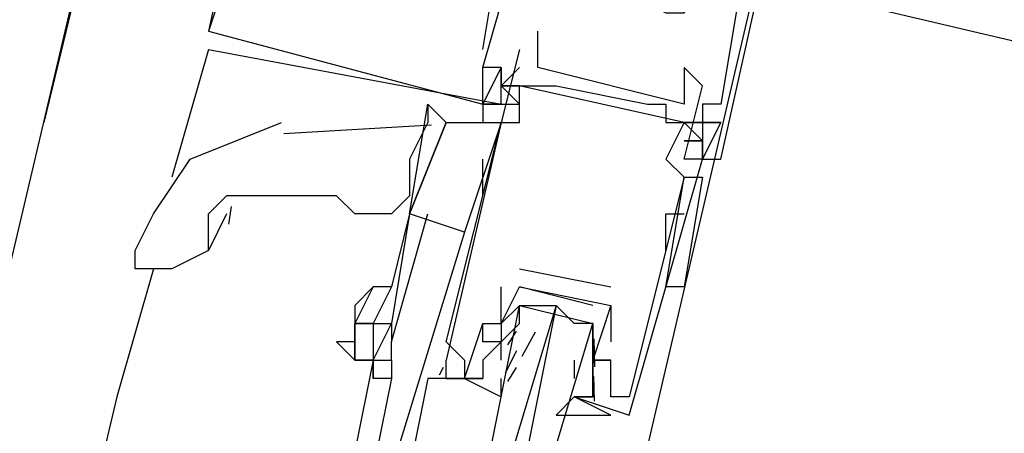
# Model space of a CAD drawing. Header units: feet. Extents: x -79 to 198, y -22 to 181.
# Tile 122 of 256: x 115.409 to 116.127, y 67.391 to 67.693. Entities that reach past the tile are written whole.
import ezdxf

# ---------------------------------------------------------------- set-up
doc = ezdxf.new("R2010")
doc.units = ezdxf.units.FT
doc.layers.add('A-LINEA', color=7, linetype='CONTINUOUS')

msp = doc.modelspace()

# ---------------------------------------------------------------- linework, layer by layer
at = {"layer": 'A-LINEA'}
for p, q in [((115.5467, 68.1111), (115.4267, 67.6178)), ((113.8267, 60.8178), (115.48, 67.8444)), ((115.5733, 67.8044), (115.5467, 67.6844)), ((115.5733, 67.8044), (115.5467, 67.6844)), ((115.5733, 67.8044), (115.5467, 67.6844)), ((115.7467, 67.6711), (115.76, 67.7511)), ((115.7467, 67.6711), (115.76, 67.7511)), ((115.7467, 67.6711), (115.76, 67.7511)), ((115.8533, 67.3244), (115.9467, 67.7244)), ((115.5467, 67.6844), (115.5467, 67.6844)), ((115.5467, 67.6844), (115.5467, 67.6844)), ((115.5467, 67.6844), (115.5467, 67.6844)), ((115.5467, 67.6844), (115.5467, 67.6844)), ((115.5467, 67.6844), (115.5467, 67.6844)), ((115.5467, 67.6844), (115.5467, 67.6844)), ((115.7867, 67.6844), (115.7867, 67.6844)), ((115.5467, 67.6711), (115.52, 67.5778)), ((115.5467, 67.6711), (115.5467, 67.6711)), ((115.5467, 67.6711), (115.5467, 67.6711)), ((115.5467, 67.6711), (115.5467, 67.6711)), ((115.5467, 67.6711), (115.5467, 67.6711)), ((115.5467, 67.6711), (115.5467, 67.6711)), ((115.5467, 67.6711), (115.5467, 67.6711)), ((115.7467, 67.6711), (115.7467, 67.6711)), ((115.7467, 67.6711), (115.7467, 67.6711)), ((115.7467, 67.6711), (115.7467, 67.6711)), ((115.7733, 67.6711), (115.76, 67.6178)), ((115.7733, 67.6711), (115.7733, 67.6711)), ((115.7867, 67.6711), (115.7867, 67.6711)), ((115.7467, 67.6578), (115.7467, 67.6578)), ((115.7467, 67.6578), (115.7467, 67.6578)), ((115.7467, 67.6578), (115.7467, 67.6578)), ((115.7467, 67.6578), (115.7467, 67.6578)), ((115.7467, 67.6578), (115.7467, 67.6578)), ((115.7467, 67.6578), (115.7467, 67.6578)), ((115.76, 67.6444), (115.7733, 67.6578)), ((115.76, 67.6444), (115.76, 67.6578)), ((115.76, 67.6578), (115.76, 67.6578)), ((115.76, 67.6578), (115.76, 67.6578)), ((115.76, 67.6444), (115.7733, 67.6578)), ((115.76, 67.6444), (115.76, 67.6578)), ((115.76, 67.6578), (115.76, 67.6578)), ((115.76, 67.6578), (115.76, 67.6578)), ((115.76, 67.6444), (115.7733, 67.6578)), ((115.76, 67.6444), (115.76, 67.6578)), ((115.76, 67.6578), (115.76, 67.6578)), ((115.76, 67.6578), (115.76, 67.6578)), ((115.7867, 67.6578), (115.7867, 67.6578)), ((115.8933, 67.6578), (115.8933, 67.6578)), ((115.76, 67.6444), (115.76, 67.6444)), ((115.76, 67.6444), (115.76, 67.6444)), ((115.76, 67.6444), (115.76, 67.6444)), ((115.7733, 67.6444), (115.7733, 67.6444)), ((115.8933, 67.6178), (115.7733, 67.6444)), ((115.8933, 67.6178), (115.7733, 67.6444)), ((115.8933, 67.6178), (115.7733, 67.6444)), ((115.7867, 67.6444), (115.7867, 67.6444)), ((115.8, 67.6444), (115.8, 67.6444)), ((115.8933, 67.6444), (115.8933, 67.6444)), ((115.9067, 67.6444), (115.9067, 67.6444)), ((115.7067, 67.6311), (115.7067, 67.6311)), ((115.7467, 67.6311), (115.7467, 67.6178)), ((115.7467, 67.6311), (115.7467, 67.6311)), ((115.7467, 67.6311), (115.7467, 67.6311)), ((115.7467, 67.6311), (115.7467, 67.6311)), ((115.7467, 67.6311), (115.7467, 67.6311)), ((115.7467, 67.6311), (115.7467, 67.6311)), ((115.7467, 67.6311), (115.7467, 67.6311)), ((115.76, 67.6311), (115.7733, 67.6311)), ((115.76, 67.6311), (115.76, 67.6311)), ((115.76, 67.6311), (115.7733, 67.6311)), ((115.76, 67.6311), (115.76, 67.6311)), ((115.76, 67.6311), (115.7733, 67.6311)), ((115.76, 67.6311), (115.76, 67.6311)), ((115.8667, 67.6311), (115.8667, 67.6311)), ((115.88, 67.6311), (115.88, 67.6311)), ((115.8933, 67.6311), (115.8933, 67.6311)), ((115.9067, 67.6311), (115.9067, 67.6311)), ((115.9067, 67.6311), (115.9067, 67.6311)), ((115.9067, 67.6311), (115.9067, 67.6311)), ((115.92, 67.6311), (115.92, 67.6311)), ((115.92, 67.6311), (115.92, 67.6311)), ((115.92, 67.6311), (115.92, 67.6311)), ((115.7093, 67.6157), (115.6017, 67.6095)), ((115.76, 67.6178), (115.72, 67.4444)), ((115.76, 67.6178), (115.7333, 67.5378)), ((115.76, 67.6178), (115.76, 67.6178)), ((115.76, 67.6178), (115.76, 67.6178)), ((115.76, 67.6178), (115.76, 67.6178)), ((115.7733, 67.6178), (115.7733, 67.6178)), ((115.88, 67.6178), (115.88, 67.6178)), ((115.8933, 67.6178), (115.8933, 67.6178)), ((115.9067, 67.6178), (115.8933, 67.6178)), ((115.9067, 67.6178), (115.9067, 67.6178)), ((115.9067, 67.6178), (115.9067, 67.6178)), ((115.9067, 67.6178), (115.9067, 67.6178)), ((115.9067, 67.6178), (115.9067, 67.6178)), ((115.92, 67.6178), (115.92, 67.6178)), ((115.92, 67.6178), (115.92, 67.6178)), ((115.92, 67.6178), (115.92, 67.6178)), ((115.9067, 67.6044), (115.9067, 67.6044)), ((115.9067, 67.6044), (115.9067, 67.6044)), ((115.9067, 67.6044), (115.9067, 67.6044)), ((115.9067, 67.6044), (115.9067, 67.6044)), ((115.5333, 67.5911), (115.5333, 67.5911)), ((115.7467, 67.5644), (115.7467, 67.5911)), ((115.88, 67.5911), (115.88, 67.5911)), ((115.8933, 67.5911), (115.8933, 67.5911)), ((115.9067, 67.5911), (115.9067, 67.5911)), ((115.9067, 67.5911), (115.9067, 67.5911)), ((115.9067, 67.5911), (115.9067, 67.5911)), ((115.9067, 67.5911), (115.9067, 67.5911)), ((115.9067, 67.5911), (115.9067, 67.5911)), ((115.9067, 67.5911), (115.9067, 67.5911)), ((115.9067, 67.5911), (115.9067, 67.5911)), ((115.92, 67.5911), (115.92, 67.5911)), ((115.92, 67.5911), (115.92, 67.5911)), ((115.92, 67.5911), (115.92, 67.5911)), ((115.88, 67.4978), (115.8933, 67.5778)), ((115.88, 67.4978), (115.8933, 67.5778)), ((115.8933, 67.5778), (115.8933, 67.5778)), ((115.9067, 67.5778), (115.9067, 67.5778)), ((115.5632, 67.5566), (115.5614, 67.5437)), ((115.56, 67.5511), (115.5467, 67.5244)), ((115.5467, 67.5244), (115.5467, 67.5511)), ((115.68, 67.5511), (115.68, 67.5511)), ((115.6933, 67.5511), (115.68, 67.4978)), ((115.6933, 67.5511), (115.6933, 67.5511)), ((115.6933, 67.5511), (115.6933, 67.5511)), ((115.88, 67.5244), (115.88, 67.5511)), ((115.88, 67.5511), (115.8933, 67.5511)), ((115.7333, 67.5378), (115.68, 67.3644)), ((115.88, 67.5244), (115.88, 67.5244)), ((115.5067, 67.5111), (115.48, 67.4178)), ((115.7733, 67.5111), (115.84, 67.4978)), ((115.7733, 67.5111), (115.7733, 67.5111)), ((115.76, 67.4711), (115.76, 67.4978)), ((115.76, 67.4978), (115.76, 67.4978)), ((115.7733, 67.4978), (115.7733, 67.4978)), ((115.7733, 67.4978), (115.7733, 67.4978)), ((115.8267, 67.4844), (115.7733, 67.4978)), ((115.84, 67.4978), (115.84, 67.4978)), ((115.8933, 67.4978), (115.8933, 67.4978)), ((115.8, 67.4844), (115.8, 67.4844)), ((115.84, 67.4844), (115.84, 67.4844)), ((115.84, 67.4844), (115.84, 67.4844)), ((115.7467, 67.4711), (115.7467, 67.4711)), ((115.7467, 67.4711), (115.7467, 67.4711)), ((115.76, 67.4711), (115.76, 67.4711)), ((115.76, 67.4711), (115.76, 67.4711)), ((115.7733, 67.4711), (115.7733, 67.4711)), ((115.7649, 67.4556), (115.7711, 67.4657)), ((115.7753, 67.4473), (115.785, 67.4652)), ((115.6533, 67.4578), (115.64, 67.4578)), ((115.72, 67.4578), (115.72, 67.4578)), ((115.7467, 67.4578), (115.7467, 67.4578)), ((115.76, 67.4578), (115.76, 67.4578)), ((115.76, 67.4444), (115.76, 67.4578)), ((115.7733, 67.4578), (115.7733, 67.4578)), ((115.8133, 67.4578), (115.8133, 67.4578)), ((115.8275, 67.46), (115.8281, 67.4396)), ((115.84, 67.4578), (115.84, 67.4578)), ((115.7631, 67.4352), (115.7715, 67.4515)), ((115.8268, 67.4542), (115.8278, 67.4423)), ((115.6533, 67.4444), (115.6533, 67.4444)), ((115.6667, 67.4444), (115.6533, 67.3778)), ((115.6667, 67.4444), (115.6667, 67.4311)), ((115.6667, 67.4444), (115.6667, 67.4444)), ((115.68, 67.4444), (115.68, 67.4311)), ((115.72, 67.4444), (115.72, 67.4444)), ((115.7333, 67.4444), (115.7333, 67.4444)), ((115.76, 67.4444), (115.76, 67.4444)), ((115.8133, 67.4444), (115.8133, 67.4311)), ((115.8133, 67.4444), (115.8133, 67.4444)), ((115.8267, 67.4444), (115.8267, 67.4444)), ((115.8267, 67.4444), (115.8267, 67.4444)), ((115.84, 67.4444), (115.84, 67.4444)), ((115.84, 67.4444), (115.84, 67.4444)), ((115.7151, 67.4338), (115.7179, 67.4394)), ((115.7151, 67.4338), (115.7179, 67.4394)), ((115.7151, 67.4338), (115.7179, 67.4394)), ((115.7649, 67.4289), (115.7711, 67.4391)), ((115.68, 67.4311), (115.6667, 67.3644)), ((115.7067, 67.4311), (115.7067, 67.4311)), ((115.7067, 67.4311), (115.7067, 67.4311)), ((115.7067, 67.4311), (115.7067, 67.4311)), ((115.72, 67.4311), (115.7467, 67.4311)), ((115.72, 67.4311), (115.72, 67.4311)), ((115.7333, 67.4311), (115.7333, 67.4311)), ((115.7467, 67.4311), (115.7467, 67.4311)), ((115.8133, 67.4311), (115.8133, 67.4311)), ((115.8267, 67.4311), (115.8267, 67.4311)), ((115.8268, 67.4276), (115.8278, 67.4157)), ((115.8274, 67.4329), (115.8277, 67.4146)), ((115.48, 67.4178), (114.7733, 64.4178)), ((115.8133, 67.4178), (115.8133, 67.4178)), ((115.8267, 67.4178), (115.8267, 67.4178)), ((115.84, 67.4178), (115.84, 67.4178)), ((115.8533, 67.4178), (115.8533, 67.4178)), ((115.8533, 67.4044), (115.8533, 67.4044))]:
    msp.add_line(p, q, dxfattribs=at)
for points in [[(115.5067, 67.9911), (115.48, 67.8311), (116.16, 67.6711), (116.16, 67.6844), (116.1467, 67.6844)], [(115.5067, 67.9911), (115.48, 67.8311), (116.16, 67.6711), (116.16, 67.6844), (116.1467, 67.6844)], [(115.5067, 67.9911), (115.48, 67.8311), (116.16, 67.6711), (116.16, 67.6844), (116.1467, 67.6844)], [(115.6533, 67.7778), (115.6533, 67.7911), (115.5867, 67.8044), (115.5467, 67.6844), (115.7467, 67.6311), (115.7467, 67.6578), (115.7467, 67.6578)], [(115.6533, 67.7778), (115.6533, 67.7911), (115.5867, 67.8044), (115.5467, 67.6844), (115.7467, 67.6311), (115.7467, 67.6578), (115.7467, 67.6578)], [(115.6533, 67.7778), (115.6533, 67.7911), (115.5867, 67.8044), (115.5467, 67.6844), (115.7467, 67.6311), (115.7467, 67.6578), (115.7467, 67.6578)], [(115.5467, 67.6711), (115.76, 67.6311), (115.7467, 67.6311), (115.76, 67.6578), (115.76, 67.6444), (115.76, 67.6578), (115.7467, 67.6578), (115.7733, 67.7511), (115.8133, 67.7511)], [(115.5467, 67.6711), (115.76, 67.6311), (115.7467, 67.6311), (115.76, 67.6578), (115.76, 67.6444), (115.76, 67.6578), (115.7467, 67.6578), (115.7733, 67.7511), (115.8133, 67.7511)], [(115.5467, 67.6711), (115.76, 67.6311), (115.7467, 67.6311), (115.76, 67.6578), (115.76, 67.6444), (115.76, 67.6578), (115.7467, 67.6578), (115.7733, 67.7511), (115.8133, 67.7511)], [(115.8133, 67.7378), (115.8133, 67.7111), (115.8267, 67.7111), (115.8533, 67.7111), (115.88, 67.6978), (115.8933, 67.6978), (115.9067, 67.7244), (115.9333, 67.7111), (115.92, 67.6311), (115.9067, 67.6311), (115.9067, 67.6178), (115.92, 67.6178), (115.9067, 67.5911), (115.9067, 67.6044), (115.9067, 67.5911), (115.92, 67.5911), (115.9467, 67.7111)], [(115.8133, 67.7378), (115.8133, 67.7111), (115.8267, 67.7111), (115.8533, 67.7111), (115.88, 67.6978), (115.8933, 67.6978), (115.9067, 67.7244), (115.9333, 67.7111), (115.92, 67.6311), (115.9067, 67.6311), (115.9067, 67.6178), (115.92, 67.6178), (115.9067, 67.5911), (115.9067, 67.6044), (115.9067, 67.5911), (115.92, 67.5911), (115.9467, 67.7111)], [(115.8133, 67.7378), (115.8133, 67.7111), (115.8267, 67.7111), (115.8533, 67.7111), (115.88, 67.6978), (115.8933, 67.6978), (115.9067, 67.7244), (115.9333, 67.7111), (115.92, 67.6311), (115.9067, 67.6311), (115.9067, 67.6178), (115.92, 67.6178), (115.9067, 67.5911), (115.9067, 67.6044), (115.9067, 67.5911), (115.92, 67.5911), (115.9467, 67.7111)], [(115.9067, 67.6444), (115.8933, 67.6578), (115.8933, 67.6311), (115.7867, 67.6578), (115.7867, 67.6844)], [(115.76, 67.6311), (115.76, 67.6311), (115.76, 67.6578), (115.76, 67.6578), (115.7467, 67.6311), (115.76, 67.6311)], [(115.76, 67.6311), (115.76, 67.6311), (115.76, 67.6578), (115.76, 67.6578), (115.7467, 67.6311), (115.76, 67.6311)], [(115.76, 67.6311), (115.76, 67.6311), (115.76, 67.6578), (115.76, 67.6578), (115.7467, 67.6311), (115.76, 67.6311)], [(115.72, 67.4578), (115.76, 67.6178), (115.7733, 67.6178), (115.7733, 67.6444), (115.7867, 67.6444), (115.8, 67.6444), (115.8667, 67.6311), (115.88, 67.6311), (115.88, 67.6178), (115.8933, 67.6178), (115.88, 67.5911), (115.8933, 67.5778), (115.8533, 67.4178), (115.84, 67.4178), (115.84, 67.4444), (115.84, 67.4444)], [(115.7733, 67.6444), (115.76, 67.6444), (115.7733, 67.6444)], [(115.7733, 67.6311), (115.76, 67.6444), (115.7733, 67.6311)], [(115.7733, 67.6311), (115.76, 67.6444), (115.7733, 67.6444), (115.76, 67.6444), (115.7733, 67.6444)], [(115.7733, 67.6444), (115.76, 67.6444), (115.7733, 67.6444)], [(115.7733, 67.6311), (115.76, 67.6444), (115.7733, 67.6311)], [(115.7733, 67.6311), (115.76, 67.6444), (115.7733, 67.6444), (115.76, 67.6444), (115.7733, 67.6444)], [(115.7733, 67.6444), (115.76, 67.6444), (115.7733, 67.6444)], [(115.7733, 67.6311), (115.76, 67.6444), (115.7733, 67.6311)], [(115.7733, 67.6311), (115.76, 67.6444), (115.7733, 67.6444), (115.76, 67.6444), (115.7733, 67.6444)], [(115.8267, 67.4178), (115.8133, 67.4178), (115.8533, 67.4044), (115.9067, 67.5911), (115.8933, 67.5911), (115.9067, 67.6444)], [(115.7067, 67.6311), (115.7067, 67.6178), (115.6933, 67.5911), (115.6933, 67.5644), (115.68, 67.5511)], [(115.6933, 67.5511), (115.6933, 67.5511), (115.7067, 67.6311), (115.72, 67.6178), (115.6933, 67.5511), (115.6933, 67.5511), (115.6933, 67.5511)], [(115.4933, 67.5244), (115.5067, 67.5511), (115.5333, 67.5911), (115.6, 67.6178)], [(115.7333, 67.5378), (115.6933, 67.5511), (115.72, 67.6178), (115.76, 67.6178)], [(115.9067, 67.6044), (115.8933, 67.6178), (115.9067, 67.6178), (115.8933, 67.6178), (115.9067, 67.6044), (115.8933, 67.6044), (115.9067, 67.6044), (115.8933, 67.6044), (115.9067, 67.6044), (115.8933, 67.6044)], [(115.9067, 67.5911), (115.9067, 67.5911), (115.92, 67.6178), (115.9067, 67.6178), (115.9067, 67.5911)], [(115.8933, 67.5778), (115.9067, 67.5778), (115.8933, 67.4978), (115.88, 67.4978)], [(115.68, 67.5511), (115.6667, 67.5511), (115.6533, 67.5511), (115.64, 67.5644), (115.6267, 67.5644), (115.6133, 67.5644), (115.6, 67.5644), (115.5867, 67.5644), (115.5733, 67.5644), (115.56, 67.5644), (115.5467, 67.5511)], [(115.6933, 67.5511), (115.68, 67.4711), (115.68, 67.4578), (115.7067, 67.5511)], [(115.6933, 67.5511), (115.6933, 67.5511), (115.68, 67.4978)], [(115.5467, 67.5244), (115.52, 67.5111), (115.4933, 67.5111), (115.4933, 67.5244)], [(115.68, 67.4978), (115.68, 67.4978), (115.6667, 67.4978), (115.6533, 67.4844)], [(115.6667, 67.4978), (115.6533, 67.4711), (115.6667, 67.4711)], [(115.68, 67.4978), (115.6667, 67.4711), (115.6667, 67.4711), (115.68, 67.4711)], [(115.76, 67.4578), (115.7467, 67.4578), (115.7467, 67.4711), (115.76, 67.4711), (115.7733, 67.4978), (115.84, 67.4844), (115.8267, 67.4444), (115.84, 67.4444), (115.8267, 67.4444), (115.8267, 67.4311)], [(115.6533, 67.4844), (115.6533, 67.4711), (115.6533, 67.4711)], [(115.7733, 67.4844), (115.76, 67.4711), (115.76, 67.4578), (115.7467, 67.4444), (115.7467, 67.4311), (115.7333, 67.4311), (115.76, 67.4178), (115.76, 67.4311)], [(115.7467, 67.3511), (115.7733, 67.4844), (115.7867, 67.4844), (115.8, 67.4844), (115.76, 67.3511)], [(115.76, 67.4578), (115.7733, 67.4711), (115.7733, 67.4844), (115.8267, 67.4711), (115.8267, 67.4578), (115.8267, 67.4444)], [(115.7867, 67.3378), (115.8267, 67.4711), (115.8133, 67.4711), (115.8, 67.4844), (115.7733, 67.3511)], [(115.84, 67.4844), (115.84, 67.4844), (115.84, 67.4578)], [(115.6667, 67.4711), (115.6533, 67.4711), (115.6533, 67.4444), (115.6667, 67.4444)], [(115.6533, 67.4444), (115.6533, 67.4578), (115.6533, 67.4711), (115.6533, 67.4711), (115.6533, 67.4711), (115.6533, 67.4711)], [(115.6667, 67.4711), (115.6667, 67.4444), (115.6667, 67.4444), (115.68, 67.4711)], [(115.72, 67.4578), (115.7333, 67.4444), (115.7333, 67.4311), (115.7467, 67.4711), (115.7467, 67.4711)], [(115.8133, 67.4178), (115.8, 67.4044), (115.8267, 67.4044), (115.84, 67.4044), (115.8133, 67.4178), (115.8267, 67.4178), (115.8267, 67.4311), (115.8267, 67.4444), (115.8267, 67.4578), (115.8267, 67.4711)], [(115.68, 67.4311), (115.6667, 67.4311), (115.6667, 67.4444), (115.6533, 67.4444), (115.64, 67.4578)], [(115.6667, 67.4444), (115.68, 67.4444), (115.68, 67.4578)], [(115.72, 67.4311), (115.7333, 67.4311), (115.72, 67.4311), (115.72, 67.4444)], [(115.72, 67.4311), (115.7333, 67.4311), (115.72, 67.4311), (115.72, 67.4444)], [(115.72, 67.4311), (115.7333, 67.4311), (115.72, 67.4311), (115.72, 67.4444)], [(115.7333, 67.4311), (115.7333, 67.4311), (115.7067, 67.4311), (115.6933, 67.3644)], [(115.7333, 67.4311), (115.7333, 67.4311), (115.7067, 67.4311)], [(115.7333, 67.4311), (115.7333, 67.4311), (115.7067, 67.4311)]]:
    msp.add_lwpolyline(points, dxfattribs=at)

doc.saveas('drawing.dxf')
